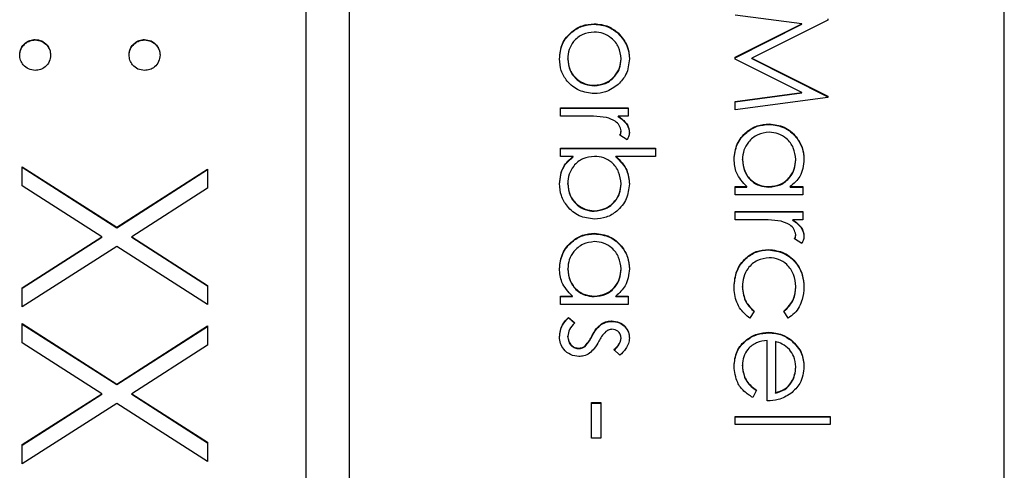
# Model space of a CAD drawing. Header units: millimetres. Extents: x 220 to 2250, y -9 to 1835.
# Tile 18 of 30: x 2029 to 2038, y 963 to 967. Entities that reach past the tile are written whole.
import ezdxf

# ---------------------------------------------------------------- set-up
doc = ezdxf.new("R2010")
doc.units = ezdxf.units.MM

msp = doc.modelspace()

# ---------------------------------------------------------------- linework, layer by layer
at = {"color": 7, "linetype": 'Continuous', "lineweight": 25}
for p, q in [((2031.7587, 998.4091), (2031.7587, 938.4665)), ((2032.1587, 938.4665), (2032.1587, 998.4091)), ((2038.1587, 940.4646), (2038.1587, 996.411)), ((2036.3043, 967.1222), (2035.6937, 967.203)), ((2036.5404, 967.1569), (2035.8457, 966.8077)), ((2036.5404, 967.1678), (2036.5404, 967.1569)), ((2034.4014, 967.1187), (2034.4014, 967.1231)), ((2035.6937, 966.8157), (2036.3043, 967.1222)), ((2035.6937, 966.8113), (2036.3043, 967.1178)), ((2036.3043, 967.1178), (2036.3043, 967.1222)), ((2029.2786, 966.9744), (2029.2786, 966.9788)), ((2030.2811, 966.9744), (2030.2811, 966.9788)), ((2034.6208, 967.034), (2034.6208, 967.0384)), ((2034.1588, 966.7988), (2034.1588, 966.8032)), ((2034.6473, 966.7988), (2034.6473, 966.8032)), ((2035.6937, 966.7986), (2035.6937, 966.8157)), ((2036.3029, 966.4932), (2035.6937, 966.7986)), ((2035.8457, 966.8077), (2036.5404, 966.4594)), ((2035.8457, 966.8033), (2035.8457, 966.8077)), ((2035.8457, 966.8033), (2036.5404, 966.455)), ((2034.4009, 966.5548), (2034.4009, 966.5592)), ((2035.6937, 966.4122), (2036.3029, 966.4932)), ((2035.6937, 966.4079), (2036.3029, 966.4889)), ((2036.5404, 966.4483), (2035.6937, 966.336)), ((2036.3029, 966.4889), (2036.3029, 966.4932)), ((2036.5404, 966.4594), (2036.5404, 966.4483)), ((2034.0937, 966.2773), (2034.0937, 966.3532)), ((2034.0937, 966.3532), (2034.7124, 966.3532)), ((2034.0937, 966.3488), (2034.7124, 966.3488)), ((2034.7124, 966.3532), (2034.7124, 966.2773)), ((2035.6937, 966.336), (2035.6937, 966.4122)), ((2034.3016, 966.2773), (2034.0937, 966.2773)), ((2034.7124, 966.2773), (2034.6213, 966.2773)), ((2034.6213, 966.2729), (2034.6213, 966.2773)), ((2036.0048, 966.2015), (2036.0048, 966.2059)), ((2034.7021, 966.0604), (2034.6363, 966.1021)), ((2034.6473, 966.1365), (2034.6473, 966.1409)), ((2034.0937, 965.9845), (2034.9621, 965.9845)), ((2034.0937, 965.9086), (2034.0937, 965.9845)), ((2034.0937, 965.9801), (2034.9621, 965.9801)), ((2034.9621, 965.9845), (2034.9621, 965.9086)), ((2034.2082, 965.9086), (2034.0937, 965.9086)), ((2034.2082, 965.9042), (2034.2082, 965.9086)), ((2034.9621, 965.9086), (2034.6001, 965.9086)), ((2034.6001, 965.9042), (2034.6001, 965.9086)), ((2035.7588, 965.8765), (2035.7588, 965.8809)), ((2036.2473, 965.8758), (2036.2473, 965.8802)), ((2029.1587, 965.8139), (2030.0257, 965.2593)), ((2029.1587, 965.638), (2029.1587, 965.8139)), ((2029.1587, 965.8095), (2030.0257, 965.255)), ((2030.0257, 965.2593), (2030.8587, 965.7921)), ((2030.0257, 965.255), (2030.8587, 965.7878)), ((2030.8587, 965.7921), (2030.8587, 965.6162)), ((2029.8882, 965.1716), (2029.1587, 965.638)), ((2030.8587, 965.6162), (2030.1633, 965.1716)), ((2034.1588, 965.6551), (2034.1588, 965.6595)), ((2034.6473, 965.6539), (2034.6473, 965.6583)), ((2035.6937, 965.6311), (2035.8007, 965.6311)), ((2035.6937, 965.5552), (2035.6937, 965.6311)), ((2035.6937, 965.6267), (2035.8007, 965.6267)), ((2035.8007, 965.6267), (2035.8007, 965.6311)), ((2036.0017, 965.6267), (2036.0017, 965.6311)), ((2036.1979, 965.6311), (2036.3124, 965.6311)), ((2036.1979, 965.6267), (2036.1979, 965.6311)), ((2036.1979, 965.6267), (2036.3124, 965.6267)), ((2036.3124, 965.6311), (2036.3124, 965.5552)), ((2036.3124, 965.5552), (2035.6937, 965.5552)), ((2034.4019, 965.4053), (2034.4019, 965.4097)), ((2035.6937, 965.3275), (2035.6937, 965.4034)), ((2035.6937, 965.4034), (2036.3124, 965.4034)), ((2035.6937, 965.399), (2036.3124, 965.399)), ((2036.3124, 965.4034), (2036.3124, 965.3275)), ((2030.0257, 965.255), (2030.0257, 965.2593)), ((2035.9016, 965.3275), (2035.6937, 965.3275)), ((2036.3124, 965.3275), (2036.2213, 965.3275)), ((2036.2213, 965.3231), (2036.2213, 965.3275)), ((2029.1587, 964.7051), (2029.8882, 965.1716)), ((2029.1587, 964.7008), (2029.8882, 965.1672)), ((2029.8882, 965.1672), (2029.8882, 965.1716)), ((2030.1633, 965.1716), (2030.8587, 964.7269)), ((2030.1633, 965.1672), (2030.1633, 965.1716)), ((2030.1633, 965.1672), (2030.8587, 964.7225)), ((2034.4048, 965.1993), (2034.4048, 965.2037)), ((2036.3021, 965.1106), (2036.2363, 965.1523)), ((2036.2473, 965.1867), (2036.2473, 965.1911)), ((2030.0257, 965.0835), (2029.1587, 964.5292)), ((2030.8587, 964.551), (2030.0257, 965.0835)), ((2035.998, 965.052), (2035.998, 965.0564)), ((2034.1588, 964.8743), (2034.1588, 964.8787)), ((2034.6473, 964.8736), (2034.6473, 964.878)), ((2029.1587, 964.5292), (2029.1587, 964.7051)), ((2030.8587, 964.7269), (2030.8587, 964.551)), ((2035.7588, 964.7111), (2035.7588, 964.7155)), ((2036.2473, 964.7116), (2036.2473, 964.716)), ((2034.0937, 964.6289), (2034.2007, 964.6289)), ((2034.0937, 964.553), (2034.0937, 964.6289)), ((2034.0937, 964.6245), (2034.2007, 964.6245)), ((2034.2007, 964.6245), (2034.2007, 964.6289)), ((2034.4017, 964.6245), (2034.4017, 964.6289)), ((2034.5979, 964.6289), (2034.7124, 964.6289)), ((2034.5979, 964.6245), (2034.5979, 964.6289)), ((2034.5979, 964.6245), (2034.7124, 964.6245)), ((2034.7124, 964.6289), (2034.7124, 964.553)), ((2034.7124, 964.553), (2034.0937, 964.553)), ((2034.1666, 964.4337), (2034.224, 964.3834)), ((2034.1666, 964.4294), (2034.1666, 964.4337)), ((2035.8674, 964.4909), (2035.8257, 964.4274)), ((2036.1783, 964.4274), (2036.1387, 964.4909)), ((2029.1587, 964.3768), (2030.0257, 963.8223)), ((2029.1587, 964.2009), (2029.1587, 964.3768)), ((2029.1587, 964.3724), (2030.0257, 963.8179)), ((2030.0257, 963.8223), (2030.8587, 964.355)), ((2030.0257, 963.8179), (2030.8587, 964.3507)), ((2030.8587, 964.355), (2030.8587, 964.1791)), ((2034.1666, 964.4294), (2034.224, 964.379)), ((2034.4656, 964.3685), (2034.4656, 964.3729)), ((2034.561, 964.3968), (2034.561, 964.4012)), ((2034.1588, 964.2565), (2034.1588, 964.2609)), ((2034.3812, 964.2619), (2034.3812, 964.2663)), ((2036.0014, 964.2929), (2036.0014, 964.2973)), ((2029.8882, 963.7345), (2029.1587, 964.2009)), ((2030.8587, 964.1791), (2030.1633, 963.7345)), ((2034.3174, 964.1682), (2034.3174, 964.1726)), ((2034.6473, 964.2406), (2034.6473, 964.245)), ((2035.9868, 963.6683), (2035.9868, 964.2214)), ((2036.0628, 964.2134), (2036.0628, 963.7442)), ((2036.2079, 964.2217), (2036.2079, 964.2261)), ((2034.2584, 964.1474), (2034.2584, 964.1518)), ((2034.6352, 964.0867), (2034.5822, 964.1382)), ((2035.7588, 963.9915), (2035.7588, 963.9958)), ((2036.2473, 963.9762), (2036.2473, 963.9806)), ((2030.0257, 963.8179), (2030.0257, 963.8223)), ((2029.1587, 963.268), (2029.8882, 963.7345)), ((2029.1587, 963.2637), (2029.8882, 963.7301)), ((2029.8882, 963.7301), (2029.8882, 963.7345)), ((2030.1633, 963.7345), (2030.8587, 963.2898)), ((2030.1633, 963.7301), (2030.1633, 963.7345)), ((2030.1633, 963.7301), (2030.8587, 963.2854)), ((2035.8891, 963.7683), (2035.8536, 963.7008)), ((2036.0628, 963.7398), (2036.0628, 963.7442)), ((2030.0257, 963.6464), (2029.1587, 963.0922)), ((2030.8587, 963.1139), (2030.0257, 963.6464)), ((2034.3759, 963.3276), (2034.3759, 963.6529)), ((2034.3759, 963.6529), (2034.4628, 963.6529)), ((2034.3759, 963.6486), (2034.4628, 963.6486)), ((2034.4628, 963.6529), (2034.4628, 963.3276)), ((2035.6937, 963.4514), (2035.6937, 963.5273)), ((2035.6937, 963.5273), (2036.5621, 963.5273)), ((2035.6937, 963.5229), (2036.5621, 963.5229)), ((2036.5621, 963.4514), (2035.6937, 963.4514)), ((2036.5621, 963.5273), (2036.5621, 963.4514)), ((2029.1587, 963.0922), (2029.1587, 963.268)), ((2030.8587, 963.2898), (2030.8587, 963.1139)), ((2034.4628, 963.3276), (2034.3759, 963.3276))]:
    msp.add_line(p, q, dxfattribs=at)
for points, knots in [([(2034.0828, 966.8029), (2034.0876, 966.8502), (2034.0972, 966.9449), (2034.1851, 967.0491), (2034.2901, 967.1129), (2034.3643, 967.1197), (2034.4014, 967.1231)], [0, 0, 0, 0, 0.279776, 0.559179, 0.779592, 1, 1, 1, 1]), ([(2034.0828, 966.7985), (2034.0876, 966.8459), (2034.0972, 966.9406), (2034.1851, 967.0447), (2034.2901, 967.1085), (2034.3643, 967.1153), (2034.4014, 967.1187)], [0, 0, 0, 0, 0.279776, 0.559179, 0.779592, 1, 1, 1, 1]), ([(2034.4009, 967.0472), (2034.3651, 967.0427), (2034.2936, 967.0337), (2034.2125, 966.9691), (2034.1664, 966.8876), (2034.1614, 966.8313), (2034.1588, 966.8032)], [0, 0, 0, 0, 0.279618, 0.559167, 0.779512, 1, 1, 1, 1]), ([(2034.6473, 966.8032), (2034.6429, 966.8393), (2034.634, 966.9116), (2034.5665, 966.9907), (2034.4861, 967.0399), (2034.4293, 967.0448), (2034.4009, 967.0472)], [0, 0, 0, 0, 0.279484, 0.559256, 0.779547, 1, 1, 1, 1]), ([(2034.4014, 967.1231), (2034.447, 967.1186), (2034.5285, 967.1106), (2034.5926, 967.0605), (2034.6208, 967.0384)], [0, 0, 0, 0, 0.559285, 1, 1, 1, 1]), ([(2034.4014, 967.1187), (2034.447, 967.1143), (2034.5285, 967.1063), (2034.5926, 967.0561), (2034.6208, 967.034)], [0, 0, 0, 0, 0.559285, 1, 1, 1, 1]), ([(2029.1369, 966.8373), (2029.1395, 966.8581), (2029.1446, 966.8997), (2029.1831, 966.9458), (2029.2294, 966.9742), (2029.2622, 966.9773), (2029.2786, 966.9788)], [0, 0, 0, 0, 0.2795812, 0.5591432, 0.7795754, 1, 1, 1, 1]), ([(2029.1369, 966.8329), (2029.1395, 966.8537), (2029.1446, 966.8954), (2029.1831, 966.9414), (2029.2294, 966.9699), (2029.2622, 966.9729), (2029.2786, 966.9744)], [0, 0, 0, 0, 0.279581, 0.559143, 0.779575, 1, 1, 1, 1]), ([(2029.2786, 966.9788), (2029.2995, 966.9763), (2029.3413, 966.9714), (2029.3875, 966.9329), (2029.4159, 966.8865), (2029.4188, 966.8537), (2029.4202, 966.8373)], [0, 0, 0, 0, 0.279576, 0.559284, 0.779552, 1, 1, 1, 1]), ([(2029.2786, 966.9744), (2029.2995, 966.972), (2029.3413, 966.967), (2029.3875, 966.9286), (2029.4159, 966.8821), (2029.4188, 966.8493), (2029.4202, 966.8329)], [0, 0, 0, 0, 0.279576, 0.559284, 0.779552, 1, 1, 1, 1]), ([(2030.1395, 966.8373), (2030.1419, 966.8582), (2030.1468, 966.9), (2030.1855, 966.946), (2030.2319, 966.9745), (2030.2647, 966.9774), (2030.2811, 966.9788)], [0, 0, 0, 0, 0.279647, 0.559299, 0.779615, 1, 1, 1, 1]), ([(2030.1395, 966.8329), (2030.1419, 966.8538), (2030.1468, 966.8956), (2030.1855, 966.9417), (2030.2319, 966.9701), (2030.2647, 966.973), (2030.2811, 966.9744)], [0, 0, 0, 0, 0.2796468, 0.5592988, 0.7796148, 1, 1, 1, 1]), ([(2030.2811, 966.9788), (2030.302, 966.9762), (2030.3437, 966.9711), (2030.3898, 966.9326), (2030.4182, 966.8864), (2030.4213, 966.8536), (2030.4228, 966.8373)], [0, 0, 0, 0, 0.279585, 0.559454, 0.779697, 1, 1, 1, 1]), ([(2030.2811, 966.9744), (2030.302, 966.9719), (2030.3437, 966.9667), (2030.3898, 966.9283), (2030.4182, 966.882), (2030.4213, 966.8493), (2030.4228, 966.8329)], [0, 0, 0, 0, 0.279585, 0.559454, 0.779697, 1, 1, 1, 1]), ([(2034.6208, 967.0384), (2034.654, 967.0002), (2034.7133, 966.9319), (2034.7202, 966.8423), (2034.7233, 966.8029)], [0, 0, 0, 0, 0.5588803, 1, 1, 1, 1]), ([(2034.6208, 967.034), (2034.654, 966.9958), (2034.7133, 966.9275), (2034.7202, 966.838), (2034.7233, 966.7985)], [0, 0, 0, 0, 0.55888, 1, 1, 1, 1]), ([(2029.2786, 966.6957), (2029.2577, 966.6982), (2029.2159, 966.7032), (2029.1699, 966.7418), (2029.1414, 966.7881), (2029.1384, 966.8209), (2029.1369, 966.8373)], [0, 0, 0, 0, 0.279469, 0.559358, 0.779674, 1, 1, 1, 1]), ([(2029.4202, 966.8373), (2029.4179, 966.8163), (2029.4131, 966.7745), (2029.3741, 966.7287), (2029.328, 966.6997), (2029.2951, 966.697), (2029.2786, 966.6957)], [0, 0, 0, 0, 0.279602, 0.559212, 0.779475, 1, 1, 1, 1]), ([(2030.2811, 966.6957), (2030.2602, 966.6981), (2030.2183, 966.7028), (2030.1723, 966.7417), (2030.1436, 966.788), (2030.1409, 966.8208), (2030.1395, 966.8373)], [0, 0, 0, 0, 0.279517, 0.559326, 0.779544, 1, 1, 1, 1]), ([(2030.4228, 966.8373), (2030.4204, 966.8163), (2030.4157, 966.7745), (2030.3767, 966.7287), (2030.3306, 966.6997), (2030.2976, 966.697), (2030.2811, 966.6957)], [0, 0, 0, 0, 0.2796016, 0.559212, 0.7794752, 1, 1, 1, 1]), ([(2034.4014, 966.4833), (2034.3543, 966.4891), (2034.2602, 966.5007), (2034.1545, 966.586), (2034.0913, 966.6917), (2034.0857, 966.7658), (2034.0828, 966.8029)], [0, 0, 0, 0, 0.279521, 0.559381, 0.779507, 1, 1, 1, 1]), ([(2034.1588, 966.8032), (2034.1629, 966.7674), (2034.1711, 966.6957), (2034.2356, 966.6147), (2034.3164, 966.5674), (2034.3727, 966.562), (2034.4009, 966.5592)], [0, 0, 0, 0, 0.279745, 0.559113, 0.779606, 1, 1, 1, 1]), ([(2034.1588, 966.7988), (2034.1629, 966.763), (2034.1711, 966.6914), (2034.2356, 966.6103), (2034.3164, 966.5631), (2034.3727, 966.5576), (2034.4009, 966.5548)], [0, 0, 0, 0, 0.279745, 0.559113, 0.779606, 1, 1, 1, 1]), ([(2034.4009, 966.5592), (2034.437, 966.5634), (2034.5095, 966.5717), (2034.5891, 966.6385), (2034.6395, 966.718), (2034.6447, 966.7748), (2034.6473, 966.8032)], [0, 0, 0, 0, 0.2795862, 0.5593981, 0.7796526, 1, 1, 1, 1]), ([(2034.4009, 966.5548), (2034.437, 966.559), (2034.5095, 966.5673), (2034.5891, 966.6341), (2034.6395, 966.7137), (2034.6447, 966.7704), (2034.6473, 966.7988)], [0, 0, 0, 0, 0.279586, 0.559398, 0.779653, 1, 1, 1, 1]), ([(2034.7233, 966.8029), (2034.718, 966.7527), (2034.7087, 966.663), (2034.6481, 966.5971), (2034.6213, 966.568)], [0, 0, 0, 0, 0.559182, 1, 1, 1, 1]), ([(2034.6213, 966.568), (2034.5845, 966.5407), (2034.5186, 966.4918), (2034.4372, 966.4859), (2034.4014, 966.4833)], [0, 0, 0, 0, 0.5592165, 1, 1, 1, 1]), ([(2034.514, 966.2637), (2034.4745, 966.2687), (2034.404, 966.2776), (2034.3329, 966.2774), (2034.3016, 966.2773)], [0, 0, 0, 0, 0.559636, 1, 1, 1, 1]), ([(2034.6473, 966.1409), (2034.6434, 966.1587), (2034.6356, 966.1946), (2034.5857, 966.2407), (2034.5412, 966.255), (2034.514, 966.2637)], [0, 0, 0, 0, 0.278336, 0.558768, 1, 1, 1, 1]), ([(2034.6213, 966.2773), (2034.6504, 966.256), (2034.6909, 966.2264), (2034.7195, 966.1683), (2034.722, 966.1404), (2034.7233, 966.1265)], [0, 0, 0, 0, 0.558788, 0.779481, 1, 1, 1, 1]), ([(2034.6213, 966.2729), (2034.6504, 966.2516), (2034.6909, 966.222), (2034.7195, 966.1639), (2034.722, 966.136), (2034.7233, 966.1221)], [0, 0, 0, 0, 0.558788, 0.779481, 1, 1, 1, 1]), ([(2035.6828, 965.8836), (2035.6884, 965.9311), (2035.6995, 966.0261), (2035.7871, 966.1313), (2035.8926, 966.1962), (2035.9674, 966.2027), (2036.0048, 966.2059)], [0, 0, 0, 0, 0.279573, 0.559333, 0.779589, 1, 1, 1, 1]), ([(2035.6828, 965.8792), (2035.6884, 965.9267), (2035.6995, 966.0218), (2035.7871, 966.1269), (2035.8926, 966.1919), (2035.9674, 966.1983), (2036.0048, 966.2015)], [0, 0, 0, 0, 0.279573, 0.559333, 0.779589, 1, 1, 1, 1]), ([(2036.0048, 966.2059), (2036.0522, 966.2), (2036.1471, 966.1882), (2036.2503, 966.0987), (2036.3137, 965.9929), (2036.3201, 965.9185), (2036.3233, 965.8812)], [0, 0, 0, 0, 0.279413, 0.559191, 0.779548, 1, 1, 1, 1]), ([(2036.0048, 966.2015), (2036.0522, 966.1956), (2036.1471, 966.1839), (2036.2503, 966.0943), (2036.3137, 965.9885), (2036.3201, 965.9141), (2036.3233, 965.8768)], [0, 0, 0, 0, 0.279413, 0.559191, 0.779548, 1, 1, 1, 1]), ([(2034.6363, 966.1021), (2034.6395, 966.109), (2034.6452, 966.1214), (2034.6467, 966.1349), (2034.6473, 966.1409)], [0, 0, 0, 0, 0.560396, 1, 1, 1, 1]), ([(2034.6376, 966.1012), (2034.6403, 966.107), (2034.6455, 966.1182), (2034.6467, 966.1305), (2034.6473, 966.1365)], [0, 0, 0, 0, 0.51545, 1, 1, 1, 1]), ([(2034.7233, 966.1265), (2034.7217, 966.1133), (2034.7189, 966.0899), (2034.7072, 966.0694), (2034.7021, 966.0604)], [0, 0, 0, 0, 0.559243, 1, 1, 1, 1]), ([(2036.0039, 966.13), (2035.9678, 966.1248), (2035.8955, 966.1146), (2035.8148, 966.048), (2035.7672, 965.9662), (2035.7616, 965.9093), (2035.7588, 965.8809)], [0, 0, 0, 0, 0.279429, 0.559146, 0.77957, 1, 1, 1, 1]), ([(2036.2473, 965.8802), (2036.2431, 965.9164), (2036.2346, 965.9889), (2036.1701, 966.0712), (2036.0893, 966.1207), (2036.0324, 966.1269), (2036.0039, 966.13)], [0, 0, 0, 0, 0.2797672, 0.5592905, 0.7797189, 1, 1, 1, 1]), ([(2034.0828, 965.6588), (2034.0893, 965.7144), (2034.1008, 965.814), (2034.1753, 965.8796), (2034.2082, 965.9086)], [0, 0, 0, 0, 0.5589217, 1, 1, 1, 1]), ([(2034.0828, 965.6544), (2034.0893, 965.7101), (2034.1008, 965.8096), (2034.1753, 965.8752), (2034.2082, 965.9042)], [0, 0, 0, 0, 0.558922, 1, 1, 1, 1]), ([(2034.4042, 965.9086), (2034.3676, 965.9045), (2034.2943, 965.8964), (2034.2133, 965.8283), (2034.1657, 965.7457), (2034.1611, 965.6882), (2034.1588, 965.6595)], [0, 0, 0, 0, 0.279639, 0.559192, 0.779512, 1, 1, 1, 1]), ([(2034.6473, 965.6583), (2034.6428, 965.6945), (2034.6339, 965.767), (2034.572, 965.8517), (2034.4901, 965.9011), (2034.4329, 965.9061), (2034.4042, 965.9086)], [0, 0, 0, 0, 0.279786, 0.559477, 0.779627, 1, 1, 1, 1]), ([(2034.6001, 965.9086), (2034.6393, 965.8689), (2034.7094, 965.798), (2034.719, 965.6997), (2034.7233, 965.6564)], [0, 0, 0, 0, 0.559294, 1, 1, 1, 1]), ([(2034.6001, 965.9042), (2034.6393, 965.8645), (2034.7094, 965.7936), (2034.719, 965.6954), (2034.7233, 965.652)], [0, 0, 0, 0, 0.559294, 1, 1, 1, 1]), ([(2035.8007, 965.6311), (2035.7627, 965.6712), (2035.6945, 965.7428), (2035.6864, 965.8405), (2035.6828, 965.8836)], [0, 0, 0, 0, 0.558763, 1, 1, 1, 1]), ([(2035.7588, 965.8809), (2035.7632, 965.8446), (2035.7719, 965.7722), (2035.834, 965.6877), (2035.9159, 965.6386), (2035.9731, 965.6336), (2036.0017, 965.6311)], [0, 0, 0, 0, 0.2798222, 0.5593866, 0.7796028, 1, 1, 1, 1]), ([(2035.7588, 965.8765), (2035.7632, 965.8403), (2035.7719, 965.7678), (2035.834, 965.6834), (2035.9159, 965.6342), (2035.9731, 965.6292), (2036.0017, 965.6267)], [0, 0, 0, 0, 0.2798222, 0.5593866, 0.7796028, 1, 1, 1, 1]), ([(2036.0017, 965.6311), (2036.0384, 965.6352), (2036.1118, 965.6433), (2036.1925, 965.7116), (2036.2405, 965.7939), (2036.245, 965.8514), (2036.2473, 965.8802)], [0, 0, 0, 0, 0.27966, 0.55921, 0.779487, 1, 1, 1, 1]), ([(2036.0017, 965.6267), (2036.0384, 965.6308), (2036.1118, 965.6389), (2036.1925, 965.7072), (2036.2405, 965.7896), (2036.245, 965.8471), (2036.2473, 965.8758)], [0, 0, 0, 0, 0.2796602, 0.5592103, 0.7794872, 1, 1, 1, 1]), ([(2036.3233, 965.8812), (2036.317, 965.8254), (2036.3056, 965.7256), (2036.2309, 965.66), (2036.1979, 965.6311)], [0, 0, 0, 0, 0.559062, 1, 1, 1, 1]), ([(2034.4019, 965.3338), (2034.3544, 965.3396), (2034.2593, 965.3513), (2034.156, 965.441), (2034.0924, 965.5469), (2034.086, 965.6215), (2034.0828, 965.6588)], [0, 0, 0, 0, 0.279433, 0.559216, 0.779559, 1, 1, 1, 1]), ([(2034.1588, 965.6595), (2034.163, 965.6233), (2034.1715, 965.5508), (2034.2359, 965.4686), (2034.3166, 965.419), (2034.3734, 965.4128), (2034.4019, 965.4097)], [0, 0, 0, 0, 0.279756, 0.559279, 0.779725, 1, 1, 1, 1]), ([(2034.1588, 965.6551), (2034.163, 965.6189), (2034.1715, 965.5465), (2034.2359, 965.4642), (2034.3166, 965.4146), (2034.3734, 965.4084), (2034.4019, 965.4053)], [0, 0, 0, 0, 0.279756, 0.559279, 0.779725, 1, 1, 1, 1]), ([(2034.4019, 965.4097), (2034.438, 965.4149), (2034.5102, 965.4252), (2034.591, 965.4913), (2034.6389, 965.573), (2034.6445, 965.6298), (2034.6473, 965.6583)], [0, 0, 0, 0, 0.279403, 0.559104, 0.779552, 1, 1, 1, 1]), ([(2034.7233, 965.6564), (2034.7177, 965.6089), (2034.7067, 965.5139), (2034.6192, 965.4089), (2034.514, 965.3434), (2034.4393, 965.337), (2034.4019, 965.3338)], [0, 0, 0, 0, 0.279577, 0.559334, 0.779604, 1, 1, 1, 1]), ([(2034.4019, 965.4053), (2034.438, 965.4105), (2034.5102, 965.4208), (2034.591, 965.4869), (2034.6389, 965.5686), (2034.6445, 965.6255), (2034.6473, 965.6539)], [0, 0, 0, 0, 0.279403, 0.559104, 0.779552, 1, 1, 1, 1]), ([(2036.114, 965.3139), (2036.0745, 965.3189), (2036.004, 965.3278), (2035.9329, 965.3276), (2035.9016, 965.3275)], [0, 0, 0, 0, 0.559636, 1, 1, 1, 1]), ([(2036.2473, 965.1911), (2036.2434, 965.2089), (2036.2356, 965.2448), (2036.1857, 965.2909), (2036.1412, 965.3052), (2036.114, 965.3139)], [0, 0, 0, 0, 0.2783358, 0.5587681, 1, 1, 1, 1]), ([(2036.2213, 965.3275), (2036.2504, 965.3062), (2036.2909, 965.2766), (2036.3195, 965.2185), (2036.322, 965.1906), (2036.3233, 965.1767)], [0, 0, 0, 0, 0.558788, 0.779481, 1, 1, 1, 1]), ([(2036.2213, 965.3231), (2036.2504, 965.3019), (2036.2909, 965.2722), (2036.3195, 965.2141), (2036.322, 965.1862), (2036.3233, 965.1723)], [0, 0, 0, 0, 0.558788, 0.779481, 1, 1, 1, 1]), ([(2034.0828, 964.8814), (2034.0884, 964.9289), (2034.0995, 965.0239), (2034.1871, 965.1291), (2034.2926, 965.1941), (2034.3674, 965.2005), (2034.4048, 965.2037)], [0, 0, 0, 0, 0.279573, 0.559333, 0.779589, 1, 1, 1, 1]), ([(2034.0828, 964.877), (2034.0884, 964.9245), (2034.0995, 965.0196), (2034.1871, 965.1247), (2034.2926, 965.1897), (2034.3674, 965.1961), (2034.4048, 965.1993)], [0, 0, 0, 0, 0.279573, 0.559333, 0.779589, 1, 1, 1, 1]), ([(2034.4048, 965.2037), (2034.4522, 965.1978), (2034.5471, 965.186), (2034.6503, 965.0965), (2034.7137, 964.9907), (2034.7201, 964.9163), (2034.7233, 964.879)], [0, 0, 0, 0, 0.279413, 0.559191, 0.779548, 1, 1, 1, 1]), ([(2034.4048, 965.1993), (2034.4522, 965.1934), (2034.5471, 965.1817), (2034.6503, 965.0921), (2034.7137, 964.9864), (2034.7201, 964.9119), (2034.7233, 964.8746)], [0, 0, 0, 0, 0.279413, 0.559191, 0.779548, 1, 1, 1, 1]), ([(2036.2363, 965.1523), (2036.2395, 965.1592), (2036.2452, 965.1716), (2036.2467, 965.1851), (2036.2473, 965.1911)], [0, 0, 0, 0, 0.560396, 1, 1, 1, 1]), ([(2036.2376, 965.1514), (2036.2403, 965.1572), (2036.2455, 965.1684), (2036.2467, 965.1807), (2036.2473, 965.1867)], [0, 0, 0, 0, 0.51545, 1, 1, 1, 1]), ([(2036.3233, 965.1767), (2036.3217, 965.1635), (2036.3189, 965.1401), (2036.3072, 965.1196), (2036.3021, 965.1106)], [0, 0, 0, 0, 0.559243, 1, 1, 1, 1]), ([(2034.4039, 965.1278), (2034.3678, 965.1226), (2034.2955, 965.1124), (2034.2148, 965.0458), (2034.1672, 964.964), (2034.1616, 964.9071), (2034.1588, 964.8787)], [0, 0, 0, 0, 0.279429, 0.559146, 0.77957, 1, 1, 1, 1]), ([(2034.6473, 964.878), (2034.6431, 964.9142), (2034.6346, 964.9867), (2034.5701, 965.069), (2034.4893, 965.1185), (2034.4324, 965.1247), (2034.4039, 965.1278)], [0, 0, 0, 0, 0.279767, 0.559291, 0.779719, 1, 1, 1, 1]), ([(2035.6828, 964.7166), (2035.6873, 964.7652), (2035.6961, 964.8622), (2035.7782, 964.9745), (2035.8836, 965.0453), (2035.9599, 965.0527), (2035.998, 965.0564)], [0, 0, 0, 0, 0.280077, 0.559647, 0.779819, 1, 1, 1, 1]), ([(2035.6828, 964.7123), (2035.6873, 964.7608), (2035.6961, 964.8578), (2035.7782, 964.9702), (2035.8836, 965.0409), (2035.9599, 965.0483), (2035.998, 965.052)], [0, 0, 0, 0, 0.280077, 0.559647, 0.779819, 1, 1, 1, 1]), ([(2036.0048, 964.9805), (2035.9671, 964.9751), (2035.8919, 964.9645), (2035.8097, 964.892), (2035.7655, 964.8043), (2035.761, 964.7451), (2035.7588, 964.7155)], [0, 0, 0, 0, 0.279332, 0.558778, 0.779267, 1, 1, 1, 1]), ([(2035.998, 965.0564), (2036.0475, 965.0497), (2036.1465, 965.0364), (2036.2549, 964.9418), (2036.3142, 964.8271), (2036.3203, 964.7493), (2036.3233, 964.7104)], [0, 0, 0, 0, 0.279381, 0.558782, 0.779281, 1, 1, 1, 1]), ([(2035.998, 965.052), (2036.0475, 965.0454), (2036.1465, 965.0321), (2036.2549, 964.9374), (2036.3142, 964.8228), (2036.3203, 964.7449), (2036.3233, 964.706)], [0, 0, 0, 0, 0.279381, 0.558782, 0.779281, 1, 1, 1, 1]), ([(2036.2473, 964.716), (2036.2439, 964.7535), (2036.2372, 964.8286), (2036.1744, 964.916), (2036.0933, 964.9718), (2036.0343, 964.9776), (2036.0048, 964.9805)], [0, 0, 0, 0, 0.280136, 0.559769, 0.77989, 1, 1, 1, 1]), ([(2034.2007, 964.6289), (2034.1627, 964.669), (2034.0945, 964.7406), (2034.0864, 964.8383), (2034.0828, 964.8814)], [0, 0, 0, 0, 0.558763, 1, 1, 1, 1]), ([(2034.1588, 964.8787), (2034.1632, 964.8424), (2034.1719, 964.77), (2034.234, 964.6855), (2034.3159, 964.6364), (2034.3731, 964.6314), (2034.4017, 964.6289)], [0, 0, 0, 0, 0.2798222, 0.5593866, 0.7796028, 1, 1, 1, 1]), ([(2034.1588, 964.8743), (2034.1632, 964.8381), (2034.1719, 964.7656), (2034.234, 964.6812), (2034.3159, 964.632), (2034.3731, 964.627), (2034.4017, 964.6245)], [0, 0, 0, 0, 0.279822, 0.559387, 0.779603, 1, 1, 1, 1]), ([(2034.4017, 964.6289), (2034.4384, 964.633), (2034.5118, 964.6411), (2034.5925, 964.7094), (2034.6405, 964.7917), (2034.645, 964.8492), (2034.6473, 964.878)], [0, 0, 0, 0, 0.27966, 0.55921, 0.779487, 1, 1, 1, 1]), ([(2034.4017, 964.6245), (2034.4384, 964.6286), (2034.5118, 964.6367), (2034.5925, 964.705), (2034.6405, 964.7874), (2034.645, 964.8449), (2034.6473, 964.8736)], [0, 0, 0, 0, 0.27966, 0.55921, 0.779487, 1, 1, 1, 1]), ([(2034.7233, 964.879), (2034.717, 964.8232), (2034.7056, 964.7234), (2034.6309, 964.6578), (2034.5979, 964.6289)], [0, 0, 0, 0, 0.559062, 1, 1, 1, 1]), ([(2035.8257, 964.4274), (2035.796, 964.4518), (2035.7471, 964.4922), (2035.7067, 964.571), (2035.686, 964.6425), (2035.6839, 964.6919), (2035.6828, 964.7166)], [0, 0, 0, 0, 0.338983, 0.559249, 0.779562, 1, 1, 1, 1]), ([(2035.7588, 964.7155), (2035.7648, 964.6663), (2035.7755, 964.5782), (2035.8392, 964.5177), (2035.8674, 964.4909)], [0, 0, 0, 0, 0.558788, 1, 1, 1, 1]), ([(2035.7588, 964.7111), (2035.7648, 964.6619), (2035.7755, 964.5738), (2035.8392, 964.5133), (2035.8674, 964.4866)], [0, 0, 0, 0, 0.558788, 1, 1, 1, 1]), ([(2036.1387, 964.4909), (2036.1741, 964.5261), (2036.2373, 964.589), (2036.2442, 964.6771), (2036.2473, 964.716)], [0, 0, 0, 0, 0.558451, 1, 1, 1, 1]), ([(2036.1387, 964.4866), (2036.1741, 964.5217), (2036.2373, 964.5846), (2036.2442, 964.6727), (2036.2473, 964.7116)], [0, 0, 0, 0, 0.558451, 1, 1, 1, 1]), ([(2036.3233, 964.7104), (2036.3201, 964.6726), (2036.3148, 964.6105), (2036.2809, 964.5303), (2036.2389, 964.4691), (2036.1985, 964.4413), (2036.1783, 964.4274)], [0, 0, 0, 0, 0.339714, 0.5600135, 0.7800074, 1, 1, 1, 1]), ([(2034.0828, 964.257), (2034.0878, 964.2954), (2034.0966, 964.364), (2034.1452, 964.4124), (2034.1666, 964.4337)], [0, 0, 0, 0, 0.559289, 1, 1, 1, 1]), ([(2034.0828, 964.2526), (2034.0878, 964.291), (2034.0966, 964.3596), (2034.1452, 964.408), (2034.1666, 964.4294)], [0, 0, 0, 0, 0.5592891, 1, 1, 1, 1]), ([(2034.224, 964.3834), (2034.2043, 964.3642), (2034.1694, 964.3299), (2034.162, 964.282), (2034.1588, 964.2609)], [0, 0, 0, 0, 0.560833, 1, 1, 1, 1]), ([(2034.3812, 964.2663), (2034.3938, 964.2888), (2034.4162, 964.329), (2034.4506, 964.3595), (2034.4656, 964.3729)], [0, 0, 0, 0, 0.560659, 1, 1, 1, 1]), ([(2034.3812, 964.2619), (2034.3938, 964.2845), (2034.4162, 964.3246), (2034.4506, 964.3551), (2034.4656, 964.3685)], [0, 0, 0, 0, 0.5606591, 1, 1, 1, 1]), ([(2034.4656, 964.3729), (2034.4823, 964.3821), (2034.5122, 964.3985), (2034.546, 964.4004), (2034.561, 964.4012)], [0, 0, 0, 0, 0.559587, 1, 1, 1, 1]), ([(2034.4656, 964.3685), (2034.4823, 964.3777), (2034.5122, 964.3941), (2034.546, 964.396), (2034.561, 964.3968)], [0, 0, 0, 0, 0.559587, 1, 1, 1, 1]), ([(2034.561, 964.4012), (2034.5846, 964.3989), (2034.632, 964.3944), (2034.6862, 964.3532), (2034.7188, 964.3007), (2034.7218, 964.2636), (2034.7233, 964.245)], [0, 0, 0, 0, 0.279936, 0.559437, 0.779611, 1, 1, 1, 1]), ([(2034.561, 964.3968), (2034.5846, 964.3946), (2034.632, 964.3901), (2034.6862, 964.3489), (2034.7188, 964.2963), (2034.7218, 964.2592), (2034.7233, 964.2406)], [0, 0, 0, 0, 0.279936, 0.559437, 0.779611, 1, 1, 1, 1]), ([(2034.2616, 964.0759), (2034.235, 964.0789), (2034.1817, 964.0851), (2034.1227, 964.1343), (2034.0878, 964.1943), (2034.0845, 964.2361), (2034.0828, 964.257)], [0, 0, 0, 0, 0.279548, 0.559226, 0.779475, 1, 1, 1, 1]), ([(2034.1588, 964.2609), (2034.1604, 964.2455), (2034.1635, 964.2148), (2034.1895, 964.1794), (2034.2221, 964.1558), (2034.2463, 964.1531), (2034.2584, 964.1518)], [0, 0, 0, 0, 0.279988, 0.559745, 0.779963, 1, 1, 1, 1]), ([(2034.1588, 964.2565), (2034.1604, 964.2411), (2034.1635, 964.2104), (2034.1895, 964.175), (2034.2221, 964.1514), (2034.2463, 964.1487), (2034.2584, 964.1474)], [0, 0, 0, 0, 0.279988, 0.559745, 0.779963, 1, 1, 1, 1]), ([(2034.3174, 964.1726), (2034.3312, 964.1888), (2034.3558, 964.2178), (2034.3734, 964.2515), (2034.3812, 964.2663)], [0, 0, 0, 0, 0.559074, 1, 1, 1, 1]), ([(2034.3174, 964.1682), (2034.3312, 964.1844), (2034.3558, 964.2134), (2034.3734, 964.2471), (2034.3812, 964.2619)], [0, 0, 0, 0, 0.559074, 1, 1, 1, 1]), ([(2034.5079, 964.3043), (2034.494, 964.2892), (2034.4693, 964.2622), (2034.4518, 964.2301), (2034.4441, 964.216)], [0, 0, 0, 0, 0.559018, 1, 1, 1, 1]), ([(2034.564, 964.3253), (2034.5525, 964.3239), (2034.532, 964.3214), (2034.5153, 964.3095), (2034.5079, 964.3043)], [0, 0, 0, 0, 0.559054, 1, 1, 1, 1]), ([(2034.6473, 964.245), (2034.6457, 964.257), (2034.6425, 964.281), (2034.6191, 964.3066), (2034.5924, 964.3227), (2034.5735, 964.3244), (2034.564, 964.3253)], [0, 0, 0, 0, 0.279313, 0.559072, 0.779518, 1, 1, 1, 1]), ([(2035.6828, 963.9863), (2035.6871, 964.0334), (2035.6955, 964.1273), (2035.7859, 964.2284), (2035.8915, 964.2871), (2035.9648, 964.2939), (2036.0014, 964.2973)], [0, 0, 0, 0, 0.279885, 0.558859, 0.779462, 1, 1, 1, 1]), ([(2035.6828, 963.982), (2035.6871, 964.029), (2035.6955, 964.1229), (2035.7859, 964.224), (2035.8915, 964.2828), (2035.9648, 964.2895), (2036.0014, 964.2929)], [0, 0, 0, 0, 0.279885, 0.558859, 0.779462, 1, 1, 1, 1]), ([(2036.0014, 964.2973), (2036.0434, 964.2935), (2036.1185, 964.2868), (2036.1806, 964.2447), (2036.2079, 964.2261)], [0, 0, 0, 0, 0.5594271, 1, 1, 1, 1]), ([(2036.0014, 964.2929), (2036.0434, 964.2891), (2036.1185, 964.2824), (2036.1806, 964.2403), (2036.2079, 964.2217)], [0, 0, 0, 0, 0.559427, 1, 1, 1, 1]), ([(2034.2584, 964.1518), (2034.2704, 964.1529), (2034.292, 964.1549), (2034.3096, 964.1672), (2034.3174, 964.1726)], [0, 0, 0, 0, 0.559603, 1, 1, 1, 1]), ([(2034.2584, 964.1474), (2034.2704, 964.1485), (2034.292, 964.1505), (2034.3096, 964.1628), (2034.3174, 964.1682)], [0, 0, 0, 0, 0.559603, 1, 1, 1, 1]), ([(2034.4441, 964.216), (2034.4311, 964.1926), (2034.4079, 964.1509), (2034.3727, 964.1188), (2034.3573, 964.1047)], [0, 0, 0, 0, 0.560649, 1, 1, 1, 1]), ([(2034.5822, 964.1382), (2034.6008, 964.1545), (2034.6341, 964.1835), (2034.6433, 964.2262), (2034.6473, 964.245)], [0, 0, 0, 0, 0.562045, 1, 1, 1, 1]), ([(2034.5822, 964.1338), (2034.6008, 964.1501), (2034.6341, 964.1791), (2034.6433, 964.2219), (2034.6473, 964.2406)], [0, 0, 0, 0, 0.562045, 1, 1, 1, 1]), ([(2034.7233, 964.245), (2034.7213, 964.2276), (2034.7174, 964.1928), (2034.6862, 964.1377), (2034.6546, 964.106), (2034.6352, 964.0867)], [0, 0, 0, 0, 0.279553, 0.559703, 1, 1, 1, 1]), ([(2035.9868, 964.2214), (2035.9533, 964.2175), (2035.8863, 964.2097), (2035.8105, 964.1499), (2035.7653, 964.0748), (2035.761, 964.0222), (2035.7588, 963.9958)], [0, 0, 0, 0, 0.2799631, 0.5593589, 0.7795256, 1, 1, 1, 1]), ([(2036.1893, 964.1399), (2036.1684, 964.1583), (2036.131, 964.1913), (2036.0836, 964.2066), (2036.0628, 964.2134)], [0, 0, 0, 0, 0.558795, 1, 1, 1, 1]), ([(2036.2079, 964.2261), (2036.2453, 964.1881), (2036.3123, 964.1202), (2036.3199, 964.026), (2036.3233, 963.9845)], [0, 0, 0, 0, 0.558577, 1, 1, 1, 1]), ([(2036.2079, 964.2217), (2036.2453, 964.1838), (2036.3123, 964.1158), (2036.3199, 964.0217), (2036.3233, 963.9801)], [0, 0, 0, 0, 0.5585773, 1, 1, 1, 1]), ([(2034.3573, 964.1047), (2034.3406, 964.0953), (2034.3107, 964.0786), (2034.2766, 964.0767), (2034.2616, 964.0759)], [0, 0, 0, 0, 0.559466, 1, 1, 1, 1]), ([(2036.2473, 963.9806), (2036.2444, 964.0134), (2036.2393, 964.072), (2036.2046, 964.1191), (2036.1893, 964.1399)], [0, 0, 0, 0, 0.5594582, 1, 1, 1, 1]), ([(2035.8536, 963.7008), (2035.8256, 963.7181), (2035.7697, 963.7526), (2035.6978, 963.8498), (2035.6885, 963.9346), (2035.6828, 963.9863)], [0, 0, 0, 0, 0.280919, 0.561407, 1, 1, 1, 1]), ([(2035.7588, 963.9958), (2035.7619, 963.9647), (2035.7669, 963.9134), (2035.798, 963.8479), (2035.8392, 963.8026), (2035.8724, 963.7797), (2035.8891, 963.7683)], [0, 0, 0, 0, 0.339465, 0.559626, 0.779498, 1, 1, 1, 1]), ([(2035.7588, 963.9915), (2035.7619, 963.9603), (2035.7669, 963.909), (2035.798, 963.8435), (2035.8392, 963.7982), (2035.8724, 963.7754), (2035.8891, 963.7639)], [0, 0, 0, 0, 0.339465, 0.559626, 0.779498, 1, 1, 1, 1]), ([(2036.0628, 963.7442), (2036.0921, 963.7535), (2036.1505, 963.772), (2036.2094, 963.8369), (2036.2416, 963.9089), (2036.2454, 963.9567), (2036.2473, 963.9806)], [0, 0, 0, 0, 0.280138, 0.559194, 0.779598, 1, 1, 1, 1]), ([(2036.3233, 963.9845), (2036.3169, 963.9295), (2036.3055, 963.8312), (2036.2333, 963.7648), (2036.2015, 963.7356)], [0, 0, 0, 0, 0.558919, 1, 1, 1, 1]), ([(2036.0628, 963.7398), (2036.0921, 963.7491), (2036.1505, 963.7677), (2036.2094, 963.8326), (2036.2416, 963.9046), (2036.2454, 963.9523), (2036.2473, 963.9762)], [0, 0, 0, 0, 0.280138, 0.559194, 0.779598, 1, 1, 1, 1]), ([(2036.2015, 963.7356), (2036.1643, 963.7135), (2036.0977, 963.6742), (2036.0207, 963.6701), (2035.9868, 963.6683)], [0, 0, 0, 0, 0.558897, 1, 1, 1, 1])]:
    msp.add_open_spline(points, degree=3, knots=knots, dxfattribs=at)

doc.saveas('drawing.dxf')
